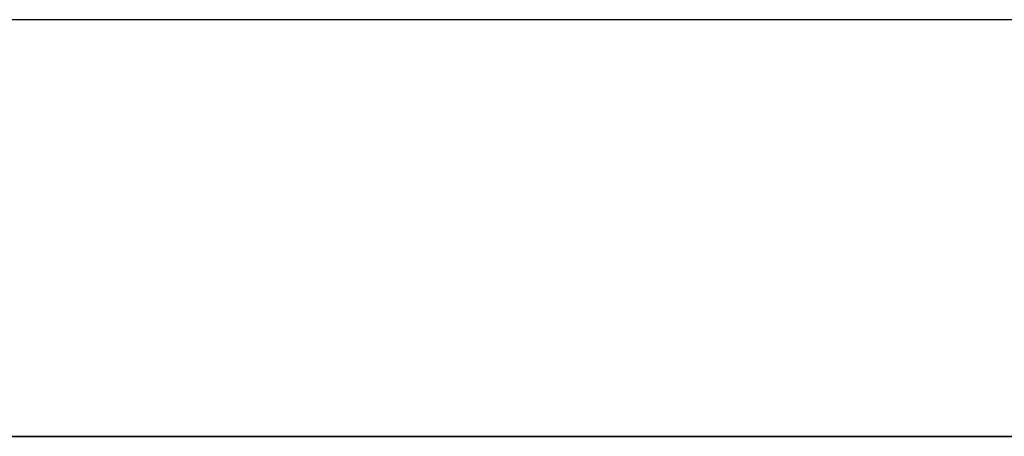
# Model space of a CAD drawing. Header units: metres. Extents: x 391.1 to 427.5, y 12.8 to 28.4.
# Tile 209 of 218: x 410.032 to 410.386, y 28.08 to 28.23. Entities that reach past the tile are written whole.
import ezdxf

# ---------------------------------------------------------------- set-up
doc = ezdxf.new("R2010")
doc.units = ezdxf.units.M
doc.layers.add('01_SUELOS', color=7, linetype='Continuous', lineweight=25, true_color=0x007f00)
doc.layers.add('A-WALL-____-MCUT', color=7, linetype='Continuous', lineweight=25)
doc.layers.add('A-WALL-____-OTLN', color=7, linetype='Continuous', lineweight=25)

# ---------------------------------------------------------------- blocks, each defined once
blk = doc.blocks.new('Family - Evans PA-152339-03_ENLLUMENAT_P0A')
at = {"layer": 'A-WALL-____-MCUT', "color": 253, "true_color": 0xaaaaaa}
for p, q in [((10.17106, 0.15), (0, 0.15)), ((0, 0), (10.17106, 0))]:
    blk.add_line(p, q, dxfattribs=at)
at = {"layer": 'A-WALL-____-OTLN', "color": 253, "true_color": 0xaaaaaa}
for p, q in [((10.17106, 0.15), (0, 0.15)), ((0, 0), (10.17106, 0))]:
    blk.add_line(p, q, dxfattribs=at)
at = {"layer": 'A-WALL-____-OTLN', "color": 253, "lineweight": 18, "true_color": 0xaaaaaa}
blk.add_line((0, 0), (10.17106, 0), dxfattribs=at)
blk = doc.blocks.new('Family - LONDR55-XX_ZZ-ARQ-CAA-M3D-Londres55-152374-03_ENLLUMENAT_P0A')
at = {"layer": '01_SUELOS', "color": 9, "true_color": 0xaad4aa}
for p, q in [((9.46832, 2.15436), (1.8984, 2.15436)), ((1.8984, 2.15436), (9.46832, 2.15436))]:
    blk.add_line(p, q, dxfattribs=at)
blk = doc.blocks.new('LONDR55-XX_ZZ-ARQ-CAA-M3D-Londres55_ifc-1-03_ENLLUMENAT_P0A')
at = {"layer": '01_SUELOS', "color": 253, "lineweight": 18, "true_color": 0xaaaaaa}
blk.add_blockref('Family - LONDR55-XX_ZZ-ARQ-CAA-M3D-Londres55-152374-03_ENLLUMENAT_P0A', (401.35874, 25.92572), dxfattribs=at)
at = {"layer": 'A-WALL-____-OTLN', "color": 253, "lineweight": 18, "true_color": 0xaaaaaa, "rotation": 180}
blk.add_blockref('Family - Evans PA-152339-03_ENLLUMENAT_P0A', (415.94693, 28.23009), dxfattribs=at)

msp = doc.modelspace()

# ---------------------------------------------------------------- block references
at = {"lineweight": 5}
msp.add_blockref('LONDR55-XX_ZZ-ARQ-CAA-M3D-Londres55_ifc-1-03_ENLLUMENAT_P0A', (0, 0), dxfattribs=at)

doc.saveas('drawing.dxf')
